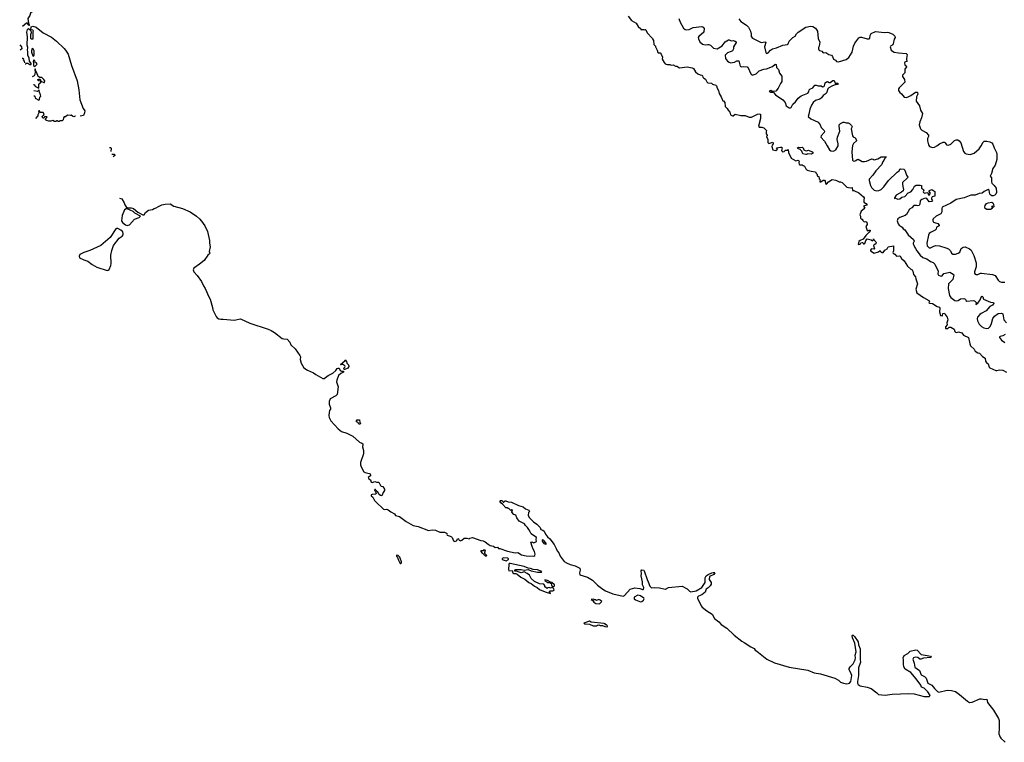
# Model space of a CAD drawing. Extents: x 2219101 to 2444320, y 201258 to 358766.
# Tile 22 of 256: x 2223948 to 2239360, y 268991 to 280302. Entities that reach past the tile are written whole.
import ezdxf

# ---------------------------------------------------------------- set-up
doc = ezdxf.new("R2010")
doc.units = 0

msp = doc.modelspace()

# ---------------------------------------------------------------- linework, layer by layer
at = {"layer": '0CON10XD'}
for points in [[(2224120, 280537), (2224155, 280506), (2224159, 280495), (2224148, 280432), (2224117, 280403), (2224105, 280368), (2224078, 280322), (2224087, 280247), (2224100, 280215), (2224095, 280210), (2224085, 280220), (2224068, 280248), (2224052, 280248), (2223992, 280194)], [(2233470, 280355), (2233527, 280287), (2233596, 280246), (2233628, 280195), (2233668, 280158), (2233675, 280140), (2233685, 280150), (2233715, 280150), (2233725, 280142), (2233745, 280150), (2233750, 280145), (2233770, 280095), (2233850, 280015), (2233852, 280002), (2233870, 279975), (2233873, 279913), (2233898, 279888), (2233900, 279875), (2233927, 279827), (2233935, 279790), (2233944, 279784), (2233975, 279782), (2233991, 279761), (2234008, 279715), (2234003, 279683), (2234035, 279630), (2234053, 279613), (2234085, 279602), (2234125, 279600), (2234145, 279592), (2234177, 279597), (2234215, 279572), (2234235, 279572), (2234275, 279550), (2234395, 279562), (2234475, 279550), (2234495, 279540), (2234528, 279485), (2234565, 279452), (2234598, 279438), (2234628, 279435), (2234638, 279425), (2234642, 279402), (2234656, 279386), (2234683, 279373), (2234705, 279330), (2234720, 279315), (2234775, 279308), (2234793, 279293), (2234845, 279277), (2234856, 279266), (2234868, 279228), (2234888, 279195), (2234898, 279148), (2234928, 279095), (2234952, 279032), (2234965, 279030), (2234987, 279007), (2234990, 278945), (2235023, 278913), (2235036, 278886), (2235062, 278855), (2235074, 278814), (2235105, 278797), (2235115, 278798), (2235145, 278822), (2235235, 278802), (2235302, 278802), (2235368, 278778), (2235405, 278778), (2235495, 278821), (2235525, 278829), (2235543, 278823), (2235543, 278757), (2235510, 278635), (2235525, 278620), (2235565, 278620), (2235595, 278608), (2235640, 278565), (2235630, 278545), (2235630, 278515), (2235650, 278495), (2235650, 278485), (2235640, 278475), (2235658, 278425), (2235658, 278378), (2235675, 278363), (2235737, 278387), (2235743, 278375), (2235743, 278357), (2235725, 278340), (2235721, 278315), (2235737, 278267), (2235785, 278252), (2235808, 278275), (2235792, 278298), (2235855, 278307), (2235870, 278305), (2235882, 278295), (2235874, 278255), (2235890, 278235), (2235915, 278237), (2235935, 278262), (2235968, 278262), (2235978, 278268), (2235982, 278225), (2236022, 278135), (2236095, 278092), (2236135, 278103), (2236150, 278085), (2236142, 278065), (2236150, 278035), (2236158, 278028), (2236195, 278029), (2236211, 278021), (2236235, 278007), (2236255, 277968), (2236275, 277948), (2236335, 277930), (2236405, 277920), (2236410, 277905), (2236425, 277890), (2236434, 277854), (2236458, 277845), (2236463, 277813), (2236478, 277795), (2236470, 277775), (2236475, 277763), (2236488, 277762), (2236525, 277792), (2236545, 277792), (2236558, 277775), (2236560, 277740), (2236575, 277727), (2236608, 277762), (2236665, 277798), (2236725, 277788), (2236775, 277762), (2236795, 277762), (2236822, 277752), (2236895, 277682), (2236945, 277670), (2236976, 277676), (2236985, 277630), (2237005, 277629), (2237085, 277592), (2237158, 277528), (2237166, 277514), (2237160, 277475), (2237163, 277445), (2237214, 277415), (2237205, 277401), (2237157, 277385), (2237177, 277353), (2237169, 277341), (2237118, 277305), (2237100, 277245), (2237110, 277225), (2237110, 277195), (2237125, 277180), (2237138, 277178), (2237140, 277165), (2237165, 277140), (2237195, 277142), (2237210, 277135), (2237212, 277095), (2237192, 277065), (2237215, 277000), (2237225, 276998), (2237245, 277010), (2237260, 277010), (2237260, 276995), (2237246, 276975)], [(2224032, 279611), (2224045, 279610), (2224055, 279620), (2224075, 279620), (2224105, 279600), (2224125, 279600), (2224128, 279615), (2224104, 279654), (2224095, 279700), (2224077, 279745), (2224077, 279803), (2224071, 279825), (2224076, 279865), (2224064, 279905), (2224069, 280035), (2224059, 280105), (2224072, 280148), (2224085, 280162), (2224110, 280145), (2224125, 280110), (2224130, 280095), (2224117, 280063), (2224119, 280015), (2224135, 280001), (2224160, 280005), (2224160, 280115), (2224166, 280126), (2224155, 280140), (2224122, 280142), (2224128, 280192), (2224155, 280200), (2224205, 280184), (2224316, 280096), (2224445, 280027), (2224525, 279964), (2224645, 279853), (2224665, 279827), (2224705, 279763), (2224757, 279587), (2224846, 279345), (2224872, 279205), (2224888, 279048), (2224942, 278912), (2224968, 278875), (2224965, 278842), (2224945, 278800), (2224896, 278794)], [(2234265, 280321), (2234284, 280264), (2234340, 280170), (2234365, 280147), (2234382, 280142), (2234425, 280148), (2234492, 280178), (2234625, 280196), (2234646, 280186), (2234663, 280165), (2234659, 280105), (2234580, 280040), (2234570, 280025), (2234571, 280005), (2234595, 279956), (2234638, 279918), (2234675, 279906), (2234718, 279912), (2234735, 279912), (2234762, 279902), (2234806, 279856), (2234865, 279846), (2234945, 279895), (2234993, 279957), (2235045, 279987), (2235055, 279989), (2235085, 279972), (2235115, 279976), (2235148, 279968), (2235164, 279955), (2235162, 279945), (2235122, 279878), (2235120, 279845), (2235106, 279815), (2235087, 279803), (2235025, 279785), (2234991, 279745), (2234995, 279697), (2235025, 279655), (2235053, 279635), (2235075, 279629), (2235135, 279637), (2235175, 279657), (2235205, 279656), (2235224, 279574), (2235246, 279566), (2235285, 279570), (2235335, 279566), (2235345, 279560), (2235395, 279452), (2235415, 279434), (2235475, 279456), (2235525, 279502), (2235594, 279526), (2235636, 279534), (2235731, 279569), (2235775, 279606), (2235791, 279601), (2235793, 279555), (2235824, 279524), (2235840, 279465), (2235879, 279419), (2235880, 279335), (2235859, 279305), (2235822, 279228), (2235785, 279182), (2235745, 279178), (2235725, 279180), (2235705, 279192), (2235680, 279185), (2235705, 279168), (2235725, 279170), (2235745, 279160), (2235780, 279125), (2235893, 279045), (2235928, 279005), (2235948, 278955), (2235995, 278920), (2236015, 278920), (2236023, 278927), (2236051, 278979), (2236090, 279015), (2236135, 279075), (2236180, 279110), (2236285, 279154), (2236301, 279175), (2236306, 279205), (2236314, 279215), (2236365, 279234), (2236395, 279276), (2236415, 279279), (2236445, 279267), (2236495, 279266), (2236515, 279253), (2236534, 279254), (2236547, 279265), (2236558, 279312), (2236575, 279331), (2236595, 279337), (2236618, 279318), (2236635, 279318), (2236675, 279352), (2236695, 279349), (2236715, 279311), (2236756, 279306), (2236760, 279295), (2236742, 279285), (2236715, 279283), (2236672, 279268), (2236611, 279235), (2236600, 279220), (2236584, 279165), (2236572, 279145), (2236524, 279115), (2236499, 279081), (2236471, 279059), (2236405, 279036), (2236368, 279005), (2236341, 278965), (2236314, 278904), (2236302, 278825), (2236290, 278785), (2236329, 278749), (2236445, 278700), (2236476, 278656), (2236492, 278615), (2236539, 278569), (2236544, 278555), (2236538, 278535), (2236493, 278485), (2236489, 278465), (2236545, 278400), (2236588, 278325), (2236625, 278265), (2236645, 278247), (2236685, 278242), (2236723, 278267), (2236760, 278325), (2236759, 278359), (2236742, 278425), (2236748, 278462), (2236786, 278555), (2236773, 278635), (2236776, 278655), (2236795, 278677), (2236836, 278696), (2236855, 278699), (2236885, 278687), (2236916, 278686), (2236938, 278678), (2236968, 278645), (2236978, 278625), (2236962, 278595), (2236982, 278485), (2236995, 278469), (2237025, 278455), (2237048, 278415), (2237044, 278405), (2236997, 278365), (2236983, 278335), (2236973, 278235), (2236986, 278105), (2236995, 278093), (2237015, 278089), (2237034, 278096), (2237056, 278114), (2237075, 278119), (2237135, 278084), (2237171, 278081), (2237205, 278086), (2237285, 278126), (2237305, 278118)], [(2235204, 280315), (2235235, 280274), (2235327, 280217), (2235357, 280187), (2235385, 280120), (2235398, 280075), (2235398, 280038), (2235421, 280011), (2235555, 279943), (2235615, 279957), (2235623, 279953), (2235626, 279945), (2235606, 279875), (2235625, 279790), (2235635, 279777), (2235645, 279773), (2235665, 279783), (2235698, 279825), (2235732, 279848), (2235795, 279864), (2235895, 279905), (2235966, 279915), (2235976, 279924), (2235995, 279965), (2236052, 280025), (2236087, 280045), (2236107, 280083), (2236135, 280105), (2236255, 280186), (2236325, 280202), (2236365, 280193), (2236407, 280167), (2236434, 280124), (2236447, 280007), (2236472, 279952), (2236463, 279887), (2236452, 279865), (2236452, 279845), (2236459, 279829), (2236469, 279819), (2236505, 279807), (2236525, 279784), (2236565, 279789), (2236615, 279757), (2236655, 279748), (2236672, 279725), (2236685, 279686), (2236718, 279668), (2236735, 279648), (2236765, 279643), (2236885, 279680), (2236925, 279708), (2236976, 279795), (2236998, 279885), (2237018, 279932), (2237034, 279955), (2237083, 280017), (2237105, 280029), (2237125, 280030), (2237214, 280004), (2237247, 280003), (2237257, 280013), (2237260, 280055), (2237277, 280085), (2237345, 280119), (2237487, 280103), (2237525, 280108), (2237553, 280103), (2237615, 280078), (2237646, 280046), (2237650, 280025), (2237634, 279996), (2237622, 279925), (2237613, 279907), (2237581, 279889), (2237574, 279876), (2237587, 279825), (2237608, 279808), (2237635, 279796), (2237705, 279782), (2237825, 279771), (2237842, 279755), (2237828, 279695), (2237828, 279675), (2237837, 279653), (2237805, 279638), (2237800, 279625), (2237803, 279595), (2237825, 279580), (2237827, 279565), (2237802, 279525), (2237802, 279468), (2237768, 279435), (2237768, 279415), (2237797, 279365), (2237801, 279325), (2237713, 279237), (2237705, 279220), (2237704, 279195), (2237725, 279160), (2237751, 279141), (2237795, 279090), (2237825, 279086), (2237855, 279096), (2237896, 279114), (2237970, 279165), (2237995, 279168), (2238002, 279162), (2238008, 279135), (2237988, 279092), (2237982, 279025), (2238032, 278952), (2238050, 278885), (2238077, 278835), (2238064, 278765), (2238039, 278705), (2238027, 278655), (2238047, 278595), (2238067, 278575), (2238136, 278535), (2238172, 278495), (2238176, 278475), (2238159, 278441), (2238157, 278405), (2238171, 278345), (2238187, 278317), (2238235, 278303), (2238265, 278308), (2238305, 278326), (2238345, 278361), (2238405, 278383), (2238425, 278383), (2238435, 278377), (2238455, 278343), (2238485, 278338), (2238525, 278356), (2238580, 278410), (2238605, 278419), (2238635, 278419), (2238655, 278407), (2238677, 278375), (2238721, 278241), (2238744, 278214), (2238765, 278203), (2238825, 278193), (2238886, 278214), (2238967, 278283), (2238998, 278325), (2239028, 278385), (2239045, 278399), (2239085, 278401), (2239135, 278389), (2239163, 278375), (2239183, 278355), (2239202, 278295), (2239236, 278225), (2239244, 278195), (2239244, 278115), (2239218, 278025), (2239181, 277975), (2239158, 277895), (2239138, 277855), (2239158, 277825), (2239157, 277765), (2239163, 277745), (2239203, 277705), (2239230, 277665), (2239237, 277595), (2239228, 277572), (2239212, 277555), (2239185, 277544), (2239164, 277544), (2239147, 277555), (2239135, 277572), (2239124, 277634), (2239105, 277646), (2239047, 277615), (2239015, 277587), (2238965, 277584), (2238905, 277554), (2238835, 277556), (2238730, 277515), (2238605, 277489), (2238525, 277432), (2238389, 277365), (2238381, 277345), (2238383, 277295), (2238369, 277261), (2238294, 277225), (2238248, 277185), (2238241, 277169), (2238240, 277155), (2238250, 277135), (2238265, 277126), (2238322, 277112), (2238342, 277085), (2238340, 277075), (2238300, 277055), (2238293, 277025), (2238280, 277005), (2238205, 276971), (2238186, 276955), (2238173, 276927), (2238146, 276805), (2238151, 276761), (2238182, 276732), (2238205, 276731), (2238246, 276754), (2238285, 276765), (2238345, 276763), (2238445, 276733), (2238485, 276713), (2238520, 276685), (2238535, 276648), (2238554, 276634), (2238594, 276634), (2238637, 276647), (2238662, 276665), (2238687, 276723), (2238715, 276743), (2238745, 276746), (2238815, 276716), (2238839, 276695), (2238882, 276612), (2238921, 276495), (2238918, 276435), (2238892, 276355), (2238894, 276334), (2238905, 276320), (2238915, 276314), (2238946, 276314), (2238985, 276333), (2239005, 276336), (2239176, 276316), (2239215, 276297), (2239265, 276223), (2239285, 276204), (2239315, 276191), (2239368, 276192)], [(2223948, 279908), (2223978, 279878), (2223980, 279845), (2223956, 279823)], [(2224165, 279732), (2224172, 279745), (2224173, 279813), (2224162, 279835), (2224145, 279850), (2224131, 279815), (2224131, 279795), (2224152, 279735), (2224165, 279732)], [(2223987, 279701), (2223998, 279698), (2224008, 279688), (2224000, 279675), (2224020, 279655), (2224021, 279629)], [(2224185, 279570), (2224220, 279605), (2224210, 279615), (2224210, 279625), (2224190, 279635), (2224185, 279660), (2224175, 279670), (2224165, 279670), (2224158, 279645), (2224163, 279633), (2224162, 279585), (2224185, 279570)], [(2224165, 279289), (2224168, 279288), (2224195, 279258), (2224245, 279230), (2224250, 279285), (2224264, 279306), (2224277, 279313), (2224280, 279340), (2224250, 279345), (2224230, 279355), (2224230, 279365), (2224245, 279372), (2224265, 279370), (2224275, 279360), (2224280, 279340), (2224325, 279318), (2224335, 279320), (2224339, 279345), (2224327, 279367), (2224295, 279398), (2224265, 279398), (2224235, 279412), (2224215, 279470), (2224200, 279495), (2224195, 279530), (2224185, 279530), (2224183, 279515), (2224192, 279502), (2224192, 279485), (2224187, 279445), (2224176, 279424), (2224142, 279405)], [(2224167, 279113), (2224187, 279107), (2224188, 279075), (2224245, 279040), (2224256, 279054), (2224262, 279088), (2224278, 279105), (2224276, 279125), (2224257, 279165), (2224255, 279200), (2224245, 279200), (2224225, 279180), (2224171, 279191)], [(2224820, 278790), (2224815, 278790), (2224793, 278782), (2224775, 278790), (2224755, 278810), (2224745, 278800), (2224695, 278810), (2224665, 278780), (2224645, 278780), (2224632, 278768), (2224630, 278735), (2224615, 278720), (2224575, 278720), (2224565, 278710), (2224545, 278710), (2224538, 278718), (2224525, 278720), (2224515, 278710), (2224495, 278708), (2224465, 278722), (2224435, 278712), (2224405, 278712), (2224365, 278723), (2224353, 278735), (2224352, 278748), (2224380, 278775), (2224375, 278780), (2224335, 278780), (2224325, 278760), (2224312, 278762), (2224300, 278785), (2224315, 278800), (2224330, 278805), (2224320, 278845), (2224315, 278850), (2224275, 278850), (2224262, 278862), (2224260, 278875), (2224245, 278878), (2224240, 278865), (2224248, 278858), (2224250, 278845), (2224232, 278815), (2224230, 278795), (2224193, 278758)], [(2225352, 278304), (2225375, 278302), (2225382, 278285), (2225377, 278238), (2225377, 278237)], [(2225392, 278198), (2225425, 278198), (2225437, 278185), (2225435, 278174), (2225409, 278153)], [(2236252, 278192), (2236204, 278204), (2236190, 278245), (2236165, 278270), (2236130, 278285), (2236122, 278298), (2236145, 278307), (2236165, 278302), (2236195, 278307), (2236212, 278295), (2236220, 278265), (2236245, 278252), (2236265, 278250), (2236295, 278259), (2236352, 278235), (2236368, 278215), (2236360, 278205), (2236335, 278199), (2236286, 278204), (2236265, 278194), (2236252, 278192)], [(2237305, 278118), (2237325, 278110), (2237378, 278122), (2237435, 278157), (2237510, 278155), (2237508, 278145), (2237484, 278125), (2237474, 278096), (2237455, 278072), (2237444, 278035), (2237349, 277935), (2237302, 277868), (2237247, 277805), (2237245, 277785), (2237268, 277708), (2237283, 277675), (2237305, 277649), (2237325, 277634), (2237365, 277621), (2237395, 277627), (2237431, 277645), (2237475, 277685), (2237546, 277785), (2237685, 277916), (2237716, 277934), (2237725, 277962), (2237735, 277969), (2237785, 277962), (2237805, 277948), (2237828, 277868), (2237850, 277835), (2237847, 277825), (2237769, 277755), (2237764, 277725), (2237772, 277692), (2237784, 277646), (2237777, 277623), (2237750, 277600), (2237667, 277555), (2237642, 277515), (2237640, 277505), (2237655, 277508), (2237695, 277492), (2237725, 277499), (2237757, 277523), (2237802, 277535), (2237855, 277590), (2237895, 277610), (2237926, 277645), (2237956, 277695), (2237980, 277710), (2238045, 277713), (2238064, 277705), (2238065, 277667), (2238096, 277645), (2238099, 277635), (2238088, 277605), (2238094, 277595), (2238115, 277586), (2238145, 277597), (2238164, 277594), (2238175, 277560), (2238185, 277557), (2238204, 277585), (2238184, 277614), (2238184, 277625), (2238190, 277630), (2238225, 277643), (2238270, 277615), (2238270, 277540), (2238233, 277527), (2238219, 277511), (2238219, 277495), (2238234, 277465), (2238225, 277456), (2238185, 277451), (2238145, 277502), (2238121, 277509), (2238071, 277489), (2238043, 277467), (2238036, 277415), (2238025, 277394), (2238005, 277388), (2237984, 277394), (2237945, 277396), (2237912, 277358), (2237875, 277335), (2237828, 277255), (2237807, 277235), (2237725, 277207), (2237695, 277185), (2237684, 277155), (2237698, 277105), (2237714, 277085), (2237761, 277055), (2237779, 277029), (2237805, 277014), (2237855, 276935), (2237941, 276861), (2237947, 276835), (2237931, 276805), (2237931, 276791), (2237946, 276775), (2237958, 276735), (2237972, 276722), (2237989, 276685), (2238044, 276615), (2238085, 276582), (2238147, 276557), (2238207, 276517), (2238245, 276501), (2238273, 276473), (2238326, 276366), (2238321, 276325), (2238328, 276305), (2238355, 276291), (2238375, 276288), (2238389, 276295), (2238411, 276329), (2238438, 276332), (2238505, 276352), (2238560, 276320), (2238568, 276308), (2238556, 276235), (2238487, 276165), (2238480, 276095), (2238501, 275985), (2238525, 275952), (2238583, 275905), (2238605, 275901), (2238636, 275905), (2238675, 275931), (2238725, 275940), (2238750, 275930), (2238759, 275905), (2238775, 275894), (2238875, 275907), (2238895, 275901), (2238917, 275875), (2238915, 275844), (2238945, 275863), (2238983, 275917), (2239005, 275967), (2239015, 275974), (2239026, 275965), (2239035, 275930), (2239145, 275882), (2239192, 275875), (2239196, 275865), (2239174, 275835), (2239135, 275813), (2239075, 275745), (2238997, 275703), (2238975, 275688), (2238941, 275645), (2238935, 275625), (2238940, 275590), (2238968, 275538), (2239005, 275500), (2239038, 275478), (2239085, 275467), (2239115, 275475), (2239140, 275500), (2239162, 275545), (2239179, 275625), (2239208, 275662), (2239265, 275704), (2239315, 275706), (2239335, 275696), (2239351, 275605), (2239396, 275556)], [(2225510, 277508), (2225545, 277496), (2225581, 277435), (2225592, 277402), (2225614, 277374), (2225638, 277358), (2225695, 277356), (2225728, 277345), (2225799, 277289), (2225875, 277247), (2225895, 277247), (2225918, 277282), (2225965, 277319), (2226025, 277331), (2226051, 277349), (2226082, 277355), (2226120, 277380), (2226175, 277403), (2226225, 277414), (2226305, 277420), (2226363, 277383), (2226495, 277349), (2226615, 277292), (2226715, 277225), (2226760, 277185), (2226795, 277148), (2226846, 277076), (2226889, 276985), (2226920, 276845), (2226917, 276805), (2226929, 276745), (2226913, 276675), (2226922, 276645), (2226919, 276635), (2226893, 276617), (2226833, 276535), (2226765, 276474), (2226675, 276411), (2226661, 276385), (2226674, 276354), (2226726, 276296), (2226793, 276205), (2226826, 276135), (2226853, 276095), (2226908, 275965), (2226929, 275929), (2226968, 275795), (2226972, 275762), (2227025, 275654), (2227041, 275635), (2227065, 275619), (2227095, 275612), (2227135, 275616), (2227305, 275600), (2227405, 275618), (2227552, 275552), (2227835, 275459), (2227886, 275436), (2227935, 275406), (2228055, 275314), (2228080, 275305), (2228135, 275299), (2228174, 275254), (2228191, 275215), (2228259, 275149), (2228333, 275045), (2228344, 275024), (2228339, 274985), (2228354, 274925), (2228394, 274855), (2228453, 274817), (2228545, 274776), (2228585, 274746), (2228695, 274686), (2228715, 274687), (2228775, 274734), (2228850, 274770), (2228899, 274810), (2228915, 274840), (2228935, 274850), (2228949, 274849), (2228965, 274809), (2228985, 274802), (2229013, 274803), (2229018, 274798), (2229015, 274784), (2228975, 274763), (2228939, 274731), (2228910, 274660), (2228908, 274635), (2228932, 274555), (2228919, 274435), (2228895, 274415), (2228808, 274365), (2228790, 274325), (2228794, 274285), (2228812, 274225), (2228812, 274208), (2228796, 274184), (2228790, 274155), (2228789, 274105), (2228794, 274075), (2228816, 274025), (2228935, 273898), (2228985, 273855), (2229068, 273828), (2229165, 273785), (2229265, 273687), (2229306, 273676), (2229317, 273665), (2229320, 273655), (2229312, 273615), (2229329, 273559), (2229327, 273505), (2229285, 273370), (2229282, 273335), (2229292, 273305), (2229335, 273223), (2229355, 273212), (2229420, 273200), (2229432, 273192), (2229440, 273175), (2229438, 273162), (2229404, 273135), (2229415, 273117), (2229438, 273098), (2229448, 273065), (2229465, 273057), (2229505, 273072), (2229535, 273062), (2229571, 273061), (2229595, 273012), (2229605, 273002), (2229630, 272995), (2229659, 272955), (2229660, 272930), (2229635, 272900), (2229615, 272850), (2229595, 272854), (2229575, 272870), (2229552, 272905), (2229528, 272928), (2229515, 272949), (2229505, 272946), (2229502, 272935), (2229517, 272917), (2229526, 272885), (2229516, 272874), (2229465, 272872), (2229452, 272865), (2229448, 272848), (2229476, 272826), (2229504, 272775), (2229521, 272755), (2229645, 272642), (2229665, 272634), (2229695, 272638), (2229718, 272628), (2229755, 272598), (2229814, 272565), (2229833, 272543), (2229895, 272525), (2229997, 272445), (2230105, 272384), (2230187, 272367), (2230345, 272308), (2230405, 272317), (2230455, 272312), (2230525, 272282), (2230595, 272280), (2230628, 272265), (2230638, 272255), (2230632, 272245), (2230640, 272235), (2230685, 272220), (2230708, 272205), (2230718, 272195), (2230737, 272147), (2230760, 272135), (2230787, 272143), (2230805, 272182), (2230818, 272178)], [(2239145, 277332), (2239085, 277332), (2239062, 277345), (2239053, 277375), (2239058, 277395), (2239080, 277425), (2239105, 277437), (2239165, 277447), (2239182, 277435), (2239192, 277415), (2239198, 277375), (2239182, 277362), (2239175, 277390), (2239162, 277375), (2239170, 277365), (2239170, 277345), (2239145, 277332)], [(2225632, 277082), (2225645, 277084), (2225665, 277090), (2225745, 277181), (2225820, 277205), (2225838, 277225), (2225750, 277275), (2225725, 277299), (2225632, 277342), (2225615, 277342), (2225586, 277324), (2225551, 277239), (2225539, 277155), (2225555, 277126), (2225605, 277090), (2225632, 277082)], [(2225315, 276374), (2225331, 276379), (2225348, 276392), (2225373, 276455), (2225378, 276485), (2225375, 276615), (2225391, 276689), (2225416, 276765), (2225506, 276884), (2225550, 276915), (2225566, 276935), (2225570, 276955), (2225561, 276981), (2225529, 277009), (2225485, 277033), (2225465, 277036), (2225452, 277028), (2225365, 276892), (2225218, 276765), (2225045, 276689), (2224952, 276658), (2224888, 276625), (2224878, 276602), (2224883, 276573), (2224952, 276542), (2225015, 276523), (2225080, 276470), (2225155, 276430), (2225315, 276374)], [(2237246, 276975), (2237194, 276926), (2237153, 276867), (2237106, 276845), (2237085, 276829), (2237072, 276782), (2237102, 276788), (2237113, 276807), (2237135, 276816), (2237145, 276812), (2237156, 276796), (2237165, 276793), (2237175, 276799), (2237190, 276845), (2237215, 276870), (2237275, 276857), (2237295, 276840), (2237310, 276855), (2237315, 276870), (2237320, 276855), (2237350, 276825), (2237352, 276815), (2237350, 276795), (2237322, 276778), (2237314, 276766), (2237330, 276715), (2237325, 276710), (2237285, 276713), (2237275, 276710), (2237264, 276695), (2237268, 276685), (2237325, 276648), (2237392, 276668), (2237415, 276690), (2237420, 276675), (2237433, 276663), (2237445, 276657), (2237465, 276660), (2237488, 276692), (2237528, 276715), (2237540, 276745), (2237625, 276760), (2237628, 276685), (2237615, 276660), (2237618, 276645), (2237645, 276633), (2237675, 276603), (2237715, 276606), (2237728, 276598), (2237752, 276562), (2237795, 276530), (2237845, 276442), (2237896, 276396), (2237917, 276385), (2237926, 276366), (2237940, 276315), (2237970, 276275), (2237974, 276244), (2238003, 276165), (2237977, 276085), (2237992, 276025), (2238094, 275954), (2238180, 275905), (2238188, 275895), (2238181, 275875), (2238192, 275865), (2238238, 275858), (2238311, 275811), (2238345, 275800), (2238350, 275785), (2238347, 275727), (2238361, 275671), (2238385, 275669), (2238395, 275674), (2238397, 275703), (2238426, 275706), (2238433, 275685), (2238463, 275645), (2238476, 275605), (2238460, 275555), (2238466, 275524), (2238438, 275495), (2238438, 275468), (2238474, 275466), (2238495, 275487), (2238525, 275488), (2238575, 275460), (2238585, 275420), (2238595, 275410), (2238615, 275407), (2238645, 275418), (2238695, 275403), (2238722, 275362), (2238798, 275325), (2238819, 275229), (2238831, 275195), (2238887, 275145), (2238906, 275116), (2238945, 275087), (2238971, 275081), (2239020, 275030), (2239060, 275005), (2239068, 274955), (2239084, 274924), (2239108, 274915), (2239123, 274865), (2239134, 274854), (2239225, 274810), (2239245, 274809), (2239285, 274820), (2239335, 274818), (2239396, 274786)], [(2239375, 275375), (2239335, 275356), (2239293, 275345), (2239284, 275336), (2239286, 275325), (2239315, 275287), (2239368, 275248)], [(2229035, 274824), (2229025, 274828), (2229021, 274845), (2229038, 274865), (2229041, 274875), (2229036, 274886), (2229005, 274904), (2228993, 274907), (2228975, 274898), (2228971, 274905), (2229039, 274961), (2229045, 274980), (2229062, 274952), (2229068, 274925), (2229095, 274900), (2229102, 274875), (2229085, 274848), (2229035, 274824)], [(2229275, 273970), (2229255, 273970), (2229250, 273985), (2229235, 274000), (2229220, 274005), (2229220, 274025), (2229232, 274038), (2229268, 274038), (2229270, 273995), (2229280, 273985), (2229275, 273970)], [(2230818, 272178), (2230828, 272155), (2230847, 272147), (2230867, 272153), (2230905, 272186), (2230948, 272188), (2230983, 272177), (2230995, 272188), (2231035, 272197), (2231165, 272151), (2231205, 272146), (2231235, 272131), (2231282, 272092), (2231314, 272074), (2231365, 272059), (2231392, 272042), (2231425, 272043), (2231445, 272027), (2231465, 272026), (2231585, 271982), (2231705, 271956), (2231745, 271960), (2231805, 271926), (2231875, 271909), (2231994, 271906), (2232013, 271917), (2232019, 271935), (2232008, 271978), (2231984, 272015), (2231969, 272055), (2231950, 272125), (2231965, 272128), (2231995, 272113), (2232038, 272132), (2232032, 272165), (2232040, 272195), (2231952, 272252), (2231938, 272288), (2231915, 272322), (2231897, 272355), (2231863, 272385), (2231850, 272410), (2231765, 272450), (2231728, 272505), (2231716, 272546), (2231685, 272558), (2231650, 272595), (2231650, 272605), (2231660, 272615), (2231655, 272630), (2231645, 272630), (2231635, 272620), (2231605, 272650), (2231595, 272650), (2231585, 272660), (2231555, 272660), (2231510, 272715), (2231477, 272737), (2231462, 272765), (2231473, 272777), (2231495, 272778), (2231510, 272765), (2231515, 272750), (2231525, 272750), (2231545, 272770), (2231555, 272770), (2231594, 272754), (2231645, 272749), (2231758, 272698), (2231830, 272675), (2231866, 272646), (2231920, 272625), (2231928, 272605), (2231913, 272587), (2231906, 272545), (2231921, 272511), (2231991, 272441), (2232044, 272405), (2232095, 272356), (2232103, 272323), (2232135, 272314), (2232159, 272295), (2232178, 272248), (2232209, 272209), (2232245, 272178), (2232314, 272085), (2232344, 272025), (2232359, 271989), (2232385, 271959), (2232406, 271906), (2232472, 271822), (2232505, 271800), (2232565, 271774), (2232645, 271751), (2232715, 271716), (2232719, 271685), (2232710, 271645), (2232718, 271615), (2232835, 271576), (2232915, 271530), (2232992, 271452), (2233075, 271386), (2233115, 271361), (2233232, 271315), (2233395, 271278), (2233415, 271290), (2233503, 271387), (2233575, 271408), (2233655, 271397), (2233695, 271382), (2233705, 271381), (2233712, 271388), (2233715, 271415), (2233698, 271455), (2233697, 271505), (2233674, 271595), (2233680, 271635), (2233674, 271676), (2233688, 271692), (2233715, 271686), (2233725, 271675), (2233768, 271538), (2233787, 271505), (2233812, 271435), (2233835, 271408), (2233885, 271413), (2233965, 271408), (2234051, 271389), (2234054, 271388), (2234055, 271388), (2234105, 271415), (2234315, 271436), (2234396, 271395), (2234431, 271355), (2234455, 271347), (2234535, 271363), (2234624, 271416), (2234678, 271495), (2234675, 271566), (2234693, 271595), (2234722, 271618), (2234780, 271645), (2234805, 271650), (2234825, 271650), (2234828, 271645), (2234815, 271618), (2234746, 271584), (2234740, 271540), (2234772, 271495), (2234769, 271465), (2234755, 271439), (2234725, 271409), (2234692, 271388), (2234677, 271343), (2234652, 271318), (2234623, 271297), (2234572, 271278), (2234558, 271265), (2234556, 271245), (2234617, 271127), (2234629, 271109), (2234705, 271049), (2234789, 270999), (2234825, 270929), (2234889, 270879), (2234926, 270835), (2235019, 270779), (2235130, 270670), (2235253, 270575), (2235289, 270555), (2235395, 270483), (2235442, 270462), (2235459, 270435), (2235488, 270418), (2235642, 270292), (2235763, 270233), (2235995, 270168), (2236285, 270118), (2236385, 270080), (2236485, 270063), (2236705, 269993), (2236765, 269962), (2236798, 269935), (2236845, 269915), (2236895, 269906), (2236935, 269916), (2236957, 269943), (2236971, 270035), (2236955, 270087), (2236932, 270125), (2236931, 270145), (2236946, 270175), (2236995, 270220), (2237027, 270283), (2237032, 270315), (2237028, 270355), (2237039, 270405), (2237018, 270545), (2236984, 270625), (2236980, 270665), (2236985, 270670), (2236995, 270668), (2237015, 270648), (2237073, 270565), (2237076, 270515), (2237106, 270455), (2237104, 270285), (2237109, 270245), (2237076, 270155), (2237077, 270035), (2237062, 269945), (2237064, 269915), (2237074, 269895), (2237105, 269873), (2237215, 269856), (2237275, 269832), (2237365, 269765), (2237390, 269740), (2237495, 269731), (2237605, 269746), (2237865, 269755), (2237948, 269748), (2238105, 269710), (2238185, 269709), (2238202, 269725), (2238165, 269783), (2238107, 269837), (2238065, 269852), (2238053, 269885), (2237982, 269985), (2237895, 270085), (2237808, 270138), (2237788, 270175), (2237781, 270215), (2237784, 270284), (2237779, 270315), (2237795, 270351), (2237848, 270382), (2237885, 270417), (2237975, 270439), (2237995, 270433), (2238057, 270367), (2238088, 270358), (2238155, 270352), (2238205, 270340), (2238213, 270325), (2238205, 270317), (2238095, 270308), (2238055, 270290), (2238036, 270295), (2238005, 270318), (2237965, 270325), (2237937, 270313), (2237930, 270290), (2237951, 270231), (2237959, 270165), (2238034, 270115), (2238057, 270047), (2238111, 270021), (2238136, 269996), (2238165, 269915), (2238223, 269883), (2238265, 269833), (2238316, 269786), (2238335, 269775), (2238465, 269805), (2238535, 269802), (2238595, 269785), (2238660, 269740), (2238783, 269633), (2238815, 269616), (2238855, 269622), (2238975, 269670), (2239005, 269671), (2239055, 269659), (2239085, 269665), (2239099, 269615), (2239192, 269495), (2239270, 269365), (2239277, 269335), (2239282, 269215), (2239272, 269125), (2239294, 269074), (2239307, 269055), (2239375, 268991)], [(2232185, 272090), (2232190, 272095), (2232188, 272105), (2232165, 272138), (2232145, 272157), (2232125, 272158), (2232125, 272140), (2232154, 272104), (2232185, 272090)], [(2229915, 271790), (2229925, 271800), (2229926, 271815), (2229898, 271888), (2229870, 271915), (2229845, 271920), (2229844, 271905), (2229862, 271882), (2229875, 271841), (2229905, 271792), (2229915, 271790)], [(2231255, 271910), (2231260, 271915), (2231230, 271945), (2231230, 271965), (2231240, 271985), (2231235, 271998), (2231215, 272002), (2231205, 271990), (2231165, 271990), (2231165, 271980), (2231185, 271952), (2231198, 271948), (2231235, 271912), (2231255, 271910)], [(2231565, 271834), (2231600, 271855), (2231599, 271865), (2231588, 271875), (2231515, 271878), (2231498, 271865), (2231500, 271855), (2231565, 271834)], [(2232255, 271320), (2232258, 271328), (2232240, 271345), (2232245, 271360), (2232295, 271363), (2232312, 271375), (2232310, 271395), (2232295, 271410), (2232285, 271412), (2232255, 271402), (2232235, 271412), (2232215, 271410), (2232205, 271400), (2232170, 271425), (2232170, 271445), (2232150, 271465), (2232085, 271473), (2232005, 271507), (2231952, 271555), (2231926, 271606), (2231890, 271635), (2231845, 271657), (2231795, 271646), (2231765, 271654), (2231725, 271672), (2231705, 271670), (2231692, 271685), (2231715, 271697), (2231798, 271698), (2231845, 271683), (2231905, 271694), (2231955, 271674), (2232055, 271654), (2232116, 271654), (2232120, 271665), (2232055, 271689), (2231984, 271694), (2231945, 271713), (2231905, 271719), (2231845, 271744), (2231625, 271790), (2231612, 271788), (2231604, 271776), (2231598, 271695), (2231604, 271674), (2231655, 271682), (2231665, 271643), (2231685, 271634), (2231714, 271634), (2231734, 271624), (2231790, 271575), (2231856, 271546), (2231919, 271495), (2231956, 271476), (2232007, 271435), (2232046, 271416), (2232085, 271384), (2232175, 271344), (2232255, 271320)], [(2232305, 271430), (2232318, 271442), (2232320, 271455), (2232280, 271495), (2232258, 271498), (2232210, 271525), (2232170, 271535), (2232170, 271525), (2232215, 271490), (2232245, 271490), (2232255, 271480), (2232268, 271478), (2232270, 271455), (2232285, 271430), (2232305, 271430)], [(2233665, 271191), (2233685, 271193), (2233713, 271215), (2233721, 271235), (2233717, 271247), (2233665, 271286), (2233625, 271294), (2233565, 271262), (2233566, 271236), (2233585, 271220), (2233665, 271191)], [(2233025, 271160), (2233058, 271195), (2233035, 271218), (2233014, 271226), (2232975, 271212), (2232965, 271220), (2232945, 271220), (2232935, 271230), (2232892, 271228), (2232920, 271210), (2232937, 271185), (2232965, 271162), (2233025, 271160)], [(2233145, 270800), (2233150, 270815), (2233135, 270830), (2233125, 270830), (2233110, 270845), (2233095, 270850), (2232895, 270873), (2232865, 270889), (2232780, 270855), (2232794, 270844), (2232865, 270840), (2232925, 270814), (2232976, 270814), (2232993, 270827), (2233015, 270830), (2233035, 270822), (2233072, 270822), (2233105, 270803), (2233145, 270800)]]:
    msp.add_lwpolyline(points, dxfattribs=at)

doc.saveas('drawing.dxf')
